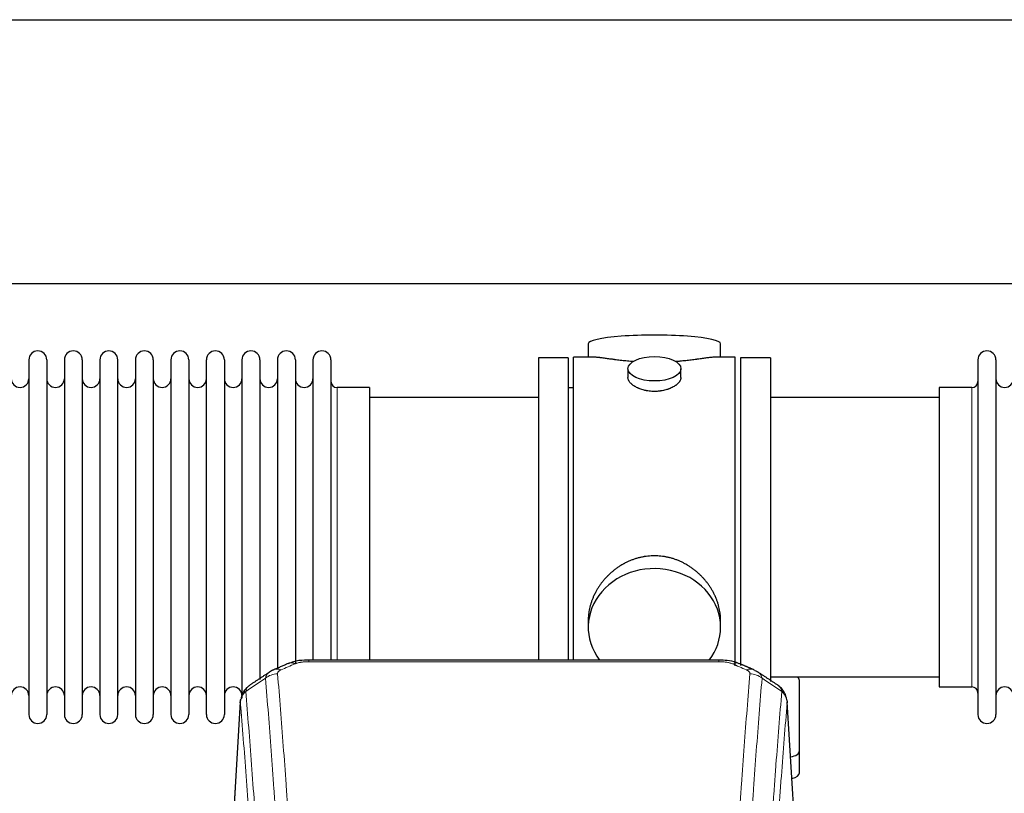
# Model space of a CAD drawing. Header units: inches. Extents: x 0 to 23760, y -13 to 16800.
# Tile 238 of 256: x 16444 to 17004, y 14036 to 14476. Entities that reach past the tile are written whole.
import ezdxf

# ---------------------------------------------------------------- set-up
doc = ezdxf.new("R2010")
doc.units = ezdxf.units.IN
doc.layers.add('1', color=7, linetype='Continuous', true_color=0xffffff)

msp = doc.modelspace()

# ---------------------------------------------------------------- linework, layer by layer
at = {"layer": '1', "color": 2, "linetype": 'Continuous', "lineweight": 25}
for p, q in [((15745.893, 14476.36), (20225.383, 14476.36)), ((15745.893, 14326.36), (20225.383, 14326.36)), ((16767.753, 14292.018), (16767.753, 14284.398)), ((16843.033, 14284.398), (16843.033, 14292.018)), ((16449.593, 14282.868), (16449.593, 14081.068)), ((16459.793, 14282.868), (16459.793, 14081.068)), ((16469.793, 14282.868), (16469.793, 14081.068)), ((16479.993, 14282.868), (16479.993, 14081.068)), ((16489.993, 14282.868), (16489.993, 14081.068)), ((16500.193, 14081.068), (16500.193, 14282.868)), ((16510.193, 14282.868), (16510.193, 14081.068)), ((16520.393, 14282.868), (16520.393, 14081.068)), ((16530.393, 14282.868), (16530.393, 14228.558)), ((16540.593, 14282.868), (16540.593, 14228.558)), ((16550.593, 14228.558), (16550.593, 14282.868)), ((16560.793, 14282.868), (16560.793, 14228.558)), ((16570.793, 14282.868), (16570.793, 14228.558)), ((16580.993, 14282.868), (16580.993, 14228.558)), ((16590.993, 14282.868), (16590.993, 14228.558)), ((16601.193, 14282.868), (16601.193, 14228.558)), ((16611.193, 14282.868), (16611.193, 14228.558)), ((16621.393, 14282.868), (16621.393, 14228.558)), ((16739.393, 14283.968), (16739.393, 14181.968)), ((16756.393, 14283.968), (16739.393, 14283.968)), ((16756.393, 14283.968), (16756.393, 14181.968)), ((16770.74, 14284.398), (16759.393, 14284.398)), ((16759.393, 14181.968), (16759.393, 14284.398)), ((16851.393, 14284.398), (16840.096, 14284.398)), ((16851.393, 14181.968), (16851.393, 14284.398)), ((16871.393, 14283.968), (16854.393, 14283.968)), ((16854.393, 14283.968), (16854.393, 14108.928)), ((16871.393, 14283.968), (16871.393, 14099.868)), ((16989.393, 14282.868), (16989.393, 14081.068)), ((16999.593, 14282.868), (16999.593, 14081.068)), ((16790.345, 14277.765), (16790.345, 14272.8)), ((16820.441, 14272.822), (16820.441, 14277.765)), ((16643.393, 14267.118), (16624.893, 14267.118)), ((16643.393, 14267.118), (16643.393, 14221.286)), ((16759.393, 14266.968), (16756.393, 14266.968)), ((16985.893, 14267.118), (16967.393, 14267.118)), ((16967.393, 14267.118), (16967.393, 14096.818)), ((16739.393, 14261.468), (16643.393, 14261.468)), ((16967.393, 14261.468), (16871.393, 14261.468)), ((16530.393, 14228.558), (16530.393, 14081.068)), ((16540.593, 14228.558), (16540.593, 14081.068)), ((16550.593, 14081.068), (16550.593, 14228.558)), ((16560.793, 14228.558), (16560.793, 14081.068)), ((16570.793, 14228.558), (16570.793, 14090.365)), ((16580.993, 14228.558), (16580.993, 14101.053)), ((16590.993, 14228.558), (16590.993, 14106.827)), ((16601.193, 14228.558), (16601.193, 14110.284)), ((16611.193, 14228.558), (16611.193, 14112.049)), ((16621.393, 14228.558), (16621.393, 14112.049)), ((16643.393, 14221.286), (16643.393, 14112.048)), ((16739.393, 14181.968), (16739.393, 14112.049)), ((16756.393, 14181.968), (16756.393, 14112.049)), ((16759.393, 14112.048), (16759.393, 14181.968)), ((16851.393, 14108.782), (16851.393, 14181.968)), ((16767.753, 14134.739), (16767.753, 14130.714)), ((16843.033, 14130.714), (16843.033, 14134.737)), ((16841.979, 14112.053), (16608.807, 14112.053)), ((16871.393, 14102.468), (16967.393, 14102.468)), ((16887.893, 14060.368), (16887.893, 14100.442)), ((16967.393, 14096.818), (16985.893, 14096.818)), ((16569.875, 14088.256), (16564.625, 14001.62)), ((16886.161, 14001.62), (16880.911, 14088.256)), ((16887.893, 14047.95), (16887.893, 14060.368))]:
    msp.add_line(p, q, dxfattribs=at)
at = {"layer": '1', "color": 110, "linetype": 'Continuous', "lineweight": 13}
for p, q in [((16624.893, 14267.118), (16624.893, 14221.286)), ((16985.893, 14267.118), (16985.893, 14096.818)), ((16624.893, 14221.286), (16624.893, 14112.048)), ((16608.807, 14112.052), (16608.807, 14111.1)), ((16841.979, 14112.051), (16841.979, 14111.1)), ((16841.979, 14111.1), (16608.807, 14111.1)), ((16569.877, 14087.634), (16564.629, 14001.044)), ((16886.157, 14001.044), (16880.909, 14087.634))]:
    msp.add_line(p, q, dxfattribs=at)
at = {"layer": '1', "color": 2, "linetype": 'Continuous', "lineweight": 25}
for centre, radius, start, end in [((16454.693, 14282.868), 5.1, 0, 180), ((16474.893, 14282.868), 5.1, 0, 180), ((16495.093, 14282.868), 5.1, 0, 180), ((16515.293, 14282.868), 5.1, 0, 180), ((16535.493, 14282.868), 5.1, 0, 180), ((16555.693, 14282.868), 5.1, 0, 180), ((16575.893, 14282.868), 5.1, 0, 180), ((16596.093, 14282.868), 5.1, 0, 180), ((16616.293, 14282.868), 5.1, 0, 180), ((16994.493, 14282.868), 5.1, 0, 180), ((16444.593, 14272.118), 5, 180, 0), ((16464.793, 14272.118), 5, 180, 0), ((16484.993, 14272.118), 5, 180, 0), ((16505.193, 14272.118), 5, 180, 0), ((16525.393, 14272.118), 5, 180, 0), ((16545.593, 14272.118), 5, 180, 0), ((16565.793, 14272.118), 5, 180, 0), ((16585.993, 14272.118), 5, 180, 0), ((16606.193, 14272.118), 5, 180, 0), ((16624.893, 14270.618), 3.5, 180, 270), ((16985.893, 14270.618), 3.5, 270, 0), ((17004.593, 14272.118), 5, 180, 0), ((16444.593, 14091.818), 5, 0, 180), ((16464.793, 14091.818), 5, 0, 180), ((16484.993, 14091.818), 5, 0, 180), ((16505.193, 14091.818), 5, 0, 180), ((16525.393, 14091.818), 5, 0, 180), ((16545.593, 14091.818), 5, 0, 180), ((16565.793, 14091.818), 5, 0, 180), ((16985.893, 14093.318), 3.5, 0, 90), ((17004.593, 14091.818), 5, 0, 180), ((16454.693, 14081.068), 5.1, 180, 0), ((16474.893, 14081.068), 5.1, 180, 0), ((16495.093, 14081.068), 5.1, 180, 0), ((16515.293, 14081.068), 5.1, 180, 0), ((16535.493, 14081.068), 5.1, 180, 0), ((16555.693, 14081.068), 5.1, 180, 0), ((16994.493, 14081.068), 5.1, 180, 0)]:
    msp.add_arc(centre, radius, start, end, dxfattribs=at)
for centre, major_axis, ratio, start_param, end_param in [((16805.393, 14292.018), (37.64, 0), 0.1305262, 0, 3.1415927), ((16805.393, 14130.714), (37.64, 0), 0.8870108, 0, 3.7346664), ((16805.393, 14130.714), (37.64, 0), 0.8870108, 5.6900133, 6.2831853), ((16601.048, 14100.89), (3.953, -9.186), 0.6419268, 2.5510147, 3.1418997), ((16857.746, 14097.432), (3.975, 9.176), 0.6408251, 6.1305215, 6.2828467), ((16879.893, 14100.442), (-8, 0), 0.4617486, 3.1415927, 3.722063), ((16879.893, 14060.368), (-8, 0), 0.4617486, 1.9439586, 3.1415927), ((16879.893, 14047.95), (-8, 0), 0.4617486, 2.0459273, 3.1415927)]:
    msp.add_ellipse(centre, major_axis=major_axis, ratio=ratio, start_param=start_param, end_param=end_param, dxfattribs=at)
msp.add_ellipse((16805.393, 14277.765), major_axis=(15.048, 0), ratio=0.4617486, dxfattribs=at)
at = {"layer": '1', "color": 110, "linetype": 'Continuous', "lineweight": 13}
for centre, major_axis, ratio, start_param, end_param in [((16593.04, 14097.432), (3.975, -9.176), 0.6408251, 2.5472213, 3.141301), ((16849.738, 14100.89), (-3.953, -9.186), 0.6419268, 3.1410059, 3.7321706), ((16857.746, 14097.432), (3.975, 9.176), 0.6408251, 6.2828467, 6.8775566), ((16591.068, 14095.24), (-9.964, -0.842), 0.9013977, 4.6363308, 5.3961502), ((16859.718, 14095.24), (-9.964, 0.842), 0.9013977, 4.0286278, 4.7884472)]:
    msp.add_ellipse(centre, major_axis=major_axis, ratio=ratio, start_param=start_param, end_param=end_param, dxfattribs=at)
at = {"layer": '1', "color": 2, "linetype": 'Continuous', "lineweight": 25}
for points, knots in [([(16793.521, 14281.809), (16793.519, 14281.809), (16793.516, 14281.809), (16793.44, 14281.815), (16793.366, 14281.821), (16793.219, 14281.833), (16792.998, 14281.851), (16792.193, 14281.918), (16790.897, 14282.035), (16789.215, 14282.202), (16787.578, 14282.379), (16785.985, 14282.564), (16784.435, 14282.754), (16783.431, 14282.883), (16782.813, 14282.964), (16782.69, 14282.98), (16782.445, 14283.012), (16782.08, 14283.06), (16781.721, 14283.108), (16781.012, 14283.203), (16780.088, 14283.328), (16778.766, 14283.509), (16777.508, 14283.68), (16776.314, 14283.839), (16775.56, 14283.935), (16775.011, 14284.004), (16774.741, 14284.037), (16774.476, 14284.068), (16774.301, 14284.088), (16774.215, 14284.099), (16773.785, 14284.148), (16773.125, 14284.219), (16772.216, 14284.304), (16771.389, 14284.363), (16770.752, 14284.391), (16770.396, 14284.397), (16770.273, 14284.397)], [0, 0, 0, 0, 0.0002215, 0.0002215, 0.0071429, 0.0071429, 0.0140642, 0.027907, 0.083278, 0.1386489, 0.1940199, 0.2493909, 0.3047619, 0.3601329, 0.3601329, 0.3739756, 0.3739756, 0.3878184, 0.4155039, 0.4155039, 0.4708749, 0.5262458, 0.5816168, 0.6369878, 0.6923588, 0.6923588, 0.7200443, 0.733887, 0.733887, 0.7477298, 0.7477298, 0.8031008, 0.8584718, 0.9138427, 0.9692137, 1, 1, 1, 1]), ([(16840.517, 14284.398), (16840.393, 14284.397), (16840.036, 14284.391), (16839.395, 14284.363), (16838.563, 14284.303), (16837.952, 14284.246), (16837.553, 14284.206), (16837.473, 14284.198), (16837.31, 14284.18), (16837.064, 14284.154), (16836.811, 14284.126), (16836.297, 14284.067), (16835.59, 14283.982), (16834.461, 14283.838), (16833.267, 14283.678), (16832.006, 14283.507), (16831.12, 14283.386), (16830.438, 14283.293), (16830.093, 14283.247), (16829.742, 14283.199), (16829.506, 14283.167), (16829.388, 14283.151), (16828.793, 14283.072), (16827.826, 14282.944), (16826.328, 14282.752), (16824.785, 14282.562), (16823.194, 14282.378), (16821.556, 14282.201), (16820.431, 14282.089), (16819.576, 14282.008), (16819.145, 14281.968), (16818.709, 14281.93), (16818.491, 14281.911), (16818.418, 14281.904), (16818.271, 14281.892), (16817.984, 14281.867), (16817.697, 14281.844), (16817.482, 14281.826)], [0, 0, 0, 0, 0.0313476, 0.0871263, 0.142905, 0.1986836, 0.1986836, 0.2126283, 0.2126283, 0.226573, 0.2544623, 0.2544623, 0.310241, 0.3660196, 0.4217983, 0.477577, 0.5333556, 0.5333556, 0.561245, 0.5751896, 0.5751896, 0.5891343, 0.5891343, 0.644913, 0.7006917, 0.7564703, 0.812249, 0.8680277, 0.9238063, 0.9238063, 0.9516957, 0.9656403, 0.9656403, 0.9726127, 0.9726127, 0.979585, 1, 1, 1, 1]), ([(16805.393, 14264.89), (16804.895, 14264.89), (16804.402, 14264.905), (16803.423, 14264.962), (16802.937, 14265.005), (16801.975, 14265.118), (16801.498, 14265.188), (16800.907, 14265.294), (16800.73, 14265.327), (16800.553, 14265.362), (16800.436, 14265.385), (16800.377, 14265.397), (16800.085, 14265.459), (16799.854, 14265.511), (16799.171, 14265.676), (16798.728, 14265.798), (16797.864, 14266.065), (16797.443, 14266.21), (16796.83, 14266.444), (16796.629, 14266.524), (16796.331, 14266.65), (16796.233, 14266.692), (16796.086, 14266.757), (16796.037, 14266.778), (16795.941, 14266.822), (16795.508, 14267.02), (16795.098, 14267.228), (16794.405, 14267.612), (16794.076, 14267.812), (16793.454, 14268.224), (16793.161, 14268.437), (16792.817, 14268.712), (16792.75, 14268.767), (16792.617, 14268.879), (16792.552, 14268.935), (16792.361, 14269.103), (16792.239, 14269.216), (16791.891, 14269.556), (16791.682, 14269.786), (16791.306, 14270.249), (16791.14, 14270.483), (16790.925, 14270.836), (16790.859, 14270.954), (16790.784, 14271.103), (16790.769, 14271.132), (16790.74, 14271.192), (16790.726, 14271.221), (16790.685, 14271.311), (16790.659, 14271.37), (16790.538, 14271.666), (16790.466, 14271.9), (16790.37, 14272.364), (16790.345, 14272.593), (16790.345, 14272.823), (16790.345, 14272.827), (16790.345, 14272.83)], [0, 0, 0, 0, 0.0624454, 0.0624454, 0.1248907, 0.1248907, 0.1873361, 0.1873361, 0.2029474, 0.2107531, 0.2107531, 0.2185588, 0.2185588, 0.2497814, 0.2497814, 0.3122268, 0.3122268, 0.3746722, 0.3746722, 0.4058948, 0.4058948, 0.4215062, 0.4215062, 0.4293119, 0.4293119, 0.4371175, 0.4995629, 0.4995629, 0.5620082, 0.5620082, 0.6244536, 0.6244536, 0.6400649, 0.6400649, 0.6556763, 0.6556763, 0.686899, 0.686899, 0.7493443, 0.7493443, 0.8117897, 0.8117897, 0.8430124, 0.8430124, 0.850818, 0.850818, 0.8586237, 0.8586237, 0.874235, 0.874235, 0.9366804, 0.9366804, 0.9991258, 0.9991258, 1, 1, 1, 1]), ([(16820.441, 14272.826), (16820.441, 14272.598), (16820.417, 14272.368), (16820.321, 14271.905), (16820.249, 14271.672), (16820.059, 14271.203), (16819.94, 14270.967), (16819.761, 14270.672), (16819.723, 14270.612), (16819.665, 14270.524), (16819.645, 14270.494), (16819.605, 14270.435), (16819.502, 14270.287), (16819.391, 14270.14), (16819.109, 14269.791), (16818.899, 14269.561), (16818.438, 14269.109), (16818.186, 14268.886), (16817.777, 14268.558), (16817.635, 14268.45), (16817.414, 14268.289), (16817.339, 14268.236), (16817.187, 14268.129), (16817.11, 14268.077), (16816.718, 14267.816), (16816.388, 14267.616), (16815.695, 14267.232), (16815.333, 14267.048), (16814.576, 14266.697), (16814.182, 14266.53), (16813.719, 14266.353), (16813.667, 14266.334), (16813.563, 14266.295), (16813.511, 14266.276), (16813.354, 14266.219), (16813.038, 14266.107), (16812.717, 14266.002), (16812.067, 14265.801), (16811.624, 14265.679), (16810.719, 14265.459), (16810.257, 14265.362), (16809.55, 14265.235), (16809.312, 14265.196), (16808.951, 14265.142), (16808.83, 14265.125), (16808.588, 14265.093), (16808.466, 14265.078), (16807.859, 14265.006), (16807.369, 14264.963), (16806.386, 14264.905), (16805.891, 14264.89), (16805.393, 14264.89)], [0, 0, 0, 0, 0.0621483, 0.0621483, 0.1246718, 0.1246718, 0.1871952, 0.1871952, 0.2028261, 0.2028261, 0.2106415, 0.2106415, 0.2184569, 0.2497186, 0.2497186, 0.3122421, 0.3122421, 0.3747655, 0.3747655, 0.4060273, 0.4060273, 0.4216581, 0.4216581, 0.437289, 0.437289, 0.4998124, 0.4998124, 0.5623359, 0.5623359, 0.6248593, 0.6248593, 0.6326748, 0.6326748, 0.6404902, 0.6404902, 0.656121, 0.6873828, 0.6873828, 0.7499062, 0.7499062, 0.8124297, 0.8124297, 0.8436914, 0.8436914, 0.8593222, 0.8593222, 0.8749531, 0.8749531, 0.9374766, 0.9374766, 1, 1, 1, 1]), ([(16843.033, 14134.701), (16843.032, 14135.234), (16843.017, 14135.77), (16842.972, 14136.589), (16842.949, 14136.939), (16842.918, 14137.29), (16842.906, 14137.431), (16842.899, 14137.501), (16842.879, 14137.713), (16842.807, 14138.416), (16842.634, 14139.68), (16842.313, 14141.357), (16841.905, 14143.027), (16841.409, 14144.688), (16840.825, 14146.342), (16840.377, 14147.438), (16840.079, 14148.121), (16840.018, 14148.258), (16839.895, 14148.53), (16839.708, 14148.937), (16839.514, 14149.341), (16839.116, 14150.144), (16838.56, 14151.203), (16837.652, 14152.755), (16836.669, 14154.27), (16835.612, 14155.747), (16834.858, 14156.706), (16834.273, 14157.416), (16834.075, 14157.651), (16833.773, 14158.001), (16833.672, 14158.117), (16833.467, 14158.348), (16832.954, 14158.923), (16832.003, 14159.928), (16830.678, 14161.207), (16829.297, 14162.424), (16827.86, 14163.578), (16826.365, 14164.668), (16825.33, 14165.351), (16824.539, 14165.847), (16824.272, 14166.009), (16823.936, 14166.208), (16823.869, 14166.248), (16823.734, 14166.327), (16823.532, 14166.444), (16822.786, 14166.869), (16821.551, 14167.522), (16819.871, 14168.309), (16818.158, 14169.011), (16816.412, 14169.627), (16814.632, 14170.155), (16813.423, 14170.448), (16812.507, 14170.644), (16812.201, 14170.705), (16811.815, 14170.777), (16811.738, 14170.791), (16811.584, 14170.819), (16811.352, 14170.86), (16810.503, 14171.002), (16809.114, 14171.186), (16807.26, 14171.333), (16805.407, 14171.383), (16803.552, 14171.335), (16801.698, 14171.189), (16800.461, 14171.025), (16799.688, 14170.902), (16799.533, 14170.877), (16799.224, 14170.823), (16798.761, 14170.74), (16798.301, 14170.648), (16797.386, 14170.453), (16796.176, 14170.161), (16794.394, 14169.634), (16792.643, 14169.017), (16790.923, 14168.313), (16789.797, 14167.786), (16788.96, 14167.368), (16788.682, 14167.226), (16788.337, 14167.043), (16788.199, 14166.969), (16787.924, 14166.82), (16787.173, 14166.404), (16785.97, 14165.691), (16784.422, 14164.669), (16782.929, 14163.58), (16781.489, 14162.424), (16780.103, 14161.203), (16779.214, 14160.345), (16778.725, 14159.85), (16778.67, 14159.794), (16778.562, 14159.684), (16778.508, 14159.628), (16778.347, 14159.461), (16778.027, 14159.126), (16777.713, 14158.787), (16777.096, 14158.103), (16776.298, 14157.177), (16775.172, 14155.745), (16774.118, 14154.272), (16773.136, 14152.758), (16772.226, 14151.205), (16771.669, 14150.142), (16771.336, 14149.469), (16771.27, 14149.334), (16771.14, 14149.064), (16770.948, 14148.658), (16770.764, 14148.251), (16770.408, 14147.436), (16769.962, 14146.345), (16769.38, 14144.697), (16768.885, 14143.04), (16768.476, 14141.373), (16768.155, 14139.696), (16768, 14138.571), (16767.923, 14137.867), (16767.908, 14137.726), (16767.881, 14137.444), (16767.843, 14137.023), (16767.814, 14136.603), (16767.769, 14135.778), (16767.754, 14135.235), (16767.753, 14134.696)], [0, 0, 0, 0, 0.0151373, 0.0151373, 0.0229562, 0.0249109, 0.0249109, 0.0268656, 0.0268656, 0.030775, 0.0464127, 0.0620504, 0.0776881, 0.0933258, 0.1089635, 0.1246012, 0.1246012, 0.1285107, 0.1285107, 0.1324201, 0.1402389, 0.1402389, 0.1558766, 0.1715144, 0.1871521, 0.2027898, 0.2184275, 0.2184275, 0.2262463, 0.2262463, 0.2301558, 0.2301558, 0.2340652, 0.2497029, 0.2653406, 0.2809783, 0.296616, 0.3122537, 0.3278914, 0.3278914, 0.3357103, 0.3357103, 0.337665, 0.337665, 0.3396197, 0.3435291, 0.3591668, 0.3748045, 0.3904422, 0.4060799, 0.4217176, 0.4373554, 0.4373554, 0.4451742, 0.4451742, 0.4471289, 0.4471289, 0.4490836, 0.4529931, 0.4686308, 0.4842685, 0.4999062, 0.5155439, 0.5311816, 0.5468193, 0.5468193, 0.5507287, 0.5507287, 0.5546381, 0.562457, 0.562457, 0.5780947, 0.5937324, 0.6093701, 0.6250078, 0.6406455, 0.6406455, 0.6484644, 0.6484644, 0.6504191, 0.6523738, 0.6562832, 0.6719209, 0.6875586, 0.7031963, 0.7188341, 0.7344718, 0.7501095, 0.7501095, 0.7520642, 0.7520642, 0.7540189, 0.7540189, 0.7579283, 0.7657472, 0.7657472, 0.7813849, 0.7970226, 0.8126603, 0.828298, 0.8439357, 0.8595734, 0.8595734, 0.8634828, 0.8634828, 0.8673923, 0.8752111, 0.8752111, 0.8908488, 0.9064865, 0.9221242, 0.9377619, 0.9533996, 0.9690373, 0.9690373, 0.9729468, 0.9729468, 0.9768562, 0.984675, 0.984675, 1, 1, 1, 1]), ([(16610.106, 14112.036), (16608.879, 14112.077), (16605.532, 14112.001), (16600.991, 14111.606), (16598.147, 14110.354), (16597.195, 14109.84)], [0, 0, 0, 0, 0.2689022, 0.746869, 1, 1, 1, 1]), ([(16853.635, 14109.963), (16853.126, 14110.234), (16851.031, 14111.217), (16847.063, 14111.865), (16843.63, 14112.012), (16841.976, 14111.935)], [0, 0, 0, 0, 0.1499654, 0.6035607, 1, 1, 1, 1]), ([(16862.569, 14106.115), (16862.859, 14105.999), (16863.136, 14105.875), (16863.465, 14105.706), (16863.53, 14105.672), (16863.658, 14105.602), (16863.721, 14105.567), (16863.908, 14105.458), (16864.028, 14105.384), (16864.148, 14105.305), (16864.151, 14105.303), (16864.154, 14105.301)], [0, 0, 0, 0, 0.496586, 0.496586, 0.6207325, 0.6207325, 0.744879, 0.744879, 0.9931719, 0.9931719, 1, 1, 1, 1]), ([(16574.818, 14097.444), (16574.298, 14097.071), (16573.241, 14096.162), (16571.877, 14094.379), (16570.824, 14092.224), (16570.408, 14090.698), (16570.273, 14089.924)], [0, 0, 0, 0, 0.2123708, 0.4683651, 0.7393635, 1, 1, 1, 1]), ([(16880.827, 14088.917), (16880.715, 14089.867), (16880.272, 14091.706), (16878.98, 14094.321), (16877.298, 14096.419), (16876.008, 14097.462), (16875.386, 14097.882)], [0, 0, 0, 0, 0.2790385, 0.5536712, 0.8024065, 1, 1, 1, 1]), ([(16569.877, 14087.634), (16569.876, 14087.645), (16569.875, 14087.669), (16569.873, 14087.704), (16569.871, 14087.739), (16569.87, 14087.774), (16569.869, 14087.809), (16569.868, 14087.844), (16569.867, 14087.879), (16569.867, 14087.914), (16569.867, 14087.949), (16569.867, 14087.984), (16569.867, 14088.018), (16569.867, 14088.053), (16569.868, 14088.087), (16569.869, 14088.122), (16569.87, 14088.156), (16569.872, 14088.191), (16569.874, 14088.225), (16569.875, 14088.259), (16569.878, 14088.294), (16569.88, 14088.328), (16569.883, 14088.362), (16569.885, 14088.396), (16569.888, 14088.43), (16569.892, 14088.464), (16569.895, 14088.498), (16569.899, 14088.531), (16569.903, 14088.565), (16569.907, 14088.599), (16569.912, 14088.632), (16569.916, 14088.666), (16569.921, 14088.699), (16569.926, 14088.733), (16569.932, 14088.766), (16569.937, 14088.8), (16569.943, 14088.833), (16569.949, 14088.866), (16569.955, 14088.899), (16569.962, 14088.932), (16569.969, 14088.965), (16569.976, 14088.998), (16569.983, 14089.031), (16569.99, 14089.064), (16569.998, 14089.096), (16570.006, 14089.129), (16570.014, 14089.161), (16570.022, 14089.194), (16570.03, 14089.226), (16570.039, 14089.259), (16570.048, 14089.291), (16570.057, 14089.323), (16570.066, 14089.355), (16570.076, 14089.388), (16570.086, 14089.42), (16570.096, 14089.451), (16570.106, 14089.483), (16570.116, 14089.515), (16570.127, 14089.547), (16570.138, 14089.579), (16570.149, 14089.61), (16570.16, 14089.642), (16570.172, 14089.673), (16570.184, 14089.704), (16570.194, 14089.731), (16570.2, 14089.746), (16570.202, 14089.751)], [0, 0, 0, 0, 0.0160287, 0.0320483, 0.0480589, 0.0640604, 0.080053, 0.0960364, 0.1120109, 0.1279763, 0.1439327, 0.1598801, 0.1758184, 0.1917478, 0.2076681, 0.2235794, 0.2394817, 0.255375, 0.2712593, 0.2871346, 0.3030009, 0.3188582, 0.3347065, 0.3505458, 0.3663762, 0.3821975, 0.3980099, 0.4138133, 0.4296077, 0.4453931, 0.4611696, 0.4769371, 0.4926957, 0.5084453, 0.5241859, 0.5399176, 0.5556403, 0.5713541, 0.5870589, 0.6027548, 0.6184418, 0.6341198, 0.6497889, 0.6654491, 0.6811003, 0.6967426, 0.712376, 0.7280004, 0.743616, 0.7592226, 0.7748203, 0.7904091, 0.8059891, 0.8215601, 0.8371222, 0.8526754, 0.8682197, 0.8837552, 0.8992817, 0.9147994, 0.9303082, 0.9458081, 0.9612991, 0.9767813, 0.9922546, 1, 1, 1, 1]), ([(16880.826, 14088.924), (16880.837, 14088.867), (16880.892, 14088.559), (16880.92, 14088.222), (16880.919, 14087.916), (16880.918, 14087.846), (16880.916, 14087.775), (16880.913, 14087.705), (16880.91, 14087.657), (16880.909, 14087.634)], [0, 0, 0, 0, 0.135601, 0.730798, 0.7844814, 0.8382432, 0.8920836, 0.9460025, 1, 1, 1, 1])]:
    msp.add_open_spline(points, degree=3, knots=knots, dxfattribs=at)
for points, degree in [([(16589.095, 14106.537), (16587.733, 14106.233), (16586.744, 14105.303)], 2), ([(16597.095, 14110.072), (16589.065, 14106.603)], 1), ([(16861.721, 14106.608), (16857.705, 14108.35), (16853.691, 14110.068)], 2), ([(16586.674, 14105.33), (16581.045, 14101.608), (16575.423, 14097.898)], 2), ([(16875.363, 14097.897), (16869.749, 14101.603), (16864.126, 14105.321)], 2)]:
    msp.add_open_spline(points, degree=degree, dxfattribs=at)
at = {"layer": '1', "color": 110, "linetype": 'Continuous', "lineweight": 13}
for points, knots in [([(16591.068, 14104.259), (16591.059, 14104.362), (16591.061, 14104.464), (16591.078, 14104.591), (16591.083, 14104.616), (16591.092, 14104.667), (16591.098, 14104.693), (16591.117, 14104.769), (16591.132, 14104.819), (16591.188, 14104.969), (16591.236, 14105.068), (16591.357, 14105.262), (16591.429, 14105.358), (16591.555, 14105.499), (16591.6, 14105.546), (16591.672, 14105.616), (16591.697, 14105.639), (16591.748, 14105.685), (16591.775, 14105.708), (16591.909, 14105.821), (16592.027, 14105.908), (16592.283, 14106.076), (16592.421, 14106.157), (16592.716, 14106.314), (16592.873, 14106.389), (16593.04, 14106.461)], [0, 0, 0, 0, 0.125, 0.125, 0.15625, 0.15625, 0.1875, 0.1875, 0.25, 0.25, 0.375, 0.375, 0.5, 0.5, 0.5625, 0.5625, 0.59375, 0.59375, 0.625, 0.625, 0.75, 0.75, 0.875, 0.875, 1, 1, 1, 1]), ([(16601.048, 14109.933), (16601.174, 14109.987), (16601.304, 14110.039), (16601.505, 14110.114), (16601.573, 14110.139), (16601.711, 14110.187), (16601.781, 14110.21), (16602.133, 14110.325), (16602.427, 14110.407), (16603.038, 14110.557), (16603.354, 14110.625), (16603.761, 14110.7), (16603.843, 14110.715), (16604.008, 14110.743), (16604.091, 14110.757), (16604.339, 14110.797), (16604.505, 14110.821), (16605.006, 14110.889), (16605.344, 14110.928), (16606.023, 14110.992), (16606.366, 14111.019), (16607.055, 14111.06), (16607.403, 14111.075), (16608.101, 14111.095), (16608.453, 14111.1), (16608.807, 14111.1)], [0, 0, 0, 0, 0.0625, 0.0625, 0.09375, 0.09375, 0.125, 0.125, 0.25, 0.25, 0.375, 0.375, 0.40625, 0.40625, 0.4375, 0.4375, 0.5, 0.5, 0.625, 0.625, 0.75, 0.75, 0.875, 0.875, 1, 1, 1, 1]), ([(16841.979, 14111.1), (16842.333, 14111.1), (16842.686, 14111.095), (16843.127, 14111.082), (16843.215, 14111.079), (16843.392, 14111.073), (16843.48, 14111.07), (16843.743, 14111.058), (16843.918, 14111.049), (16844.44, 14111.017), (16844.785, 14110.991), (16845.467, 14110.925), (16845.805, 14110.886), (16846.472, 14110.795), (16846.802, 14110.742), (16847.168, 14110.674), (16847.209, 14110.666), (16847.289, 14110.65), (16847.41, 14110.627), (16847.687, 14110.569), (16847.919, 14110.516), (16848.374, 14110.403), (16848.665, 14110.321), (16849.222, 14110.14), (16849.487, 14110.041), (16849.738, 14109.933)], [0, 0, 0, 0, 0.125, 0.125, 0.15625, 0.15625, 0.1875, 0.1875, 0.25, 0.25, 0.375, 0.375, 0.5, 0.5, 0.625, 0.625, 0.640625, 0.640625, 0.65625, 0.6875, 0.75, 0.75, 0.875, 0.875, 1, 1, 1, 1]), ([(16857.746, 14106.461), (16857.913, 14106.389), (16858.071, 14106.313), (16858.257, 14106.214), (16858.293, 14106.194), (16858.366, 14106.154), (16858.401, 14106.134), (16858.506, 14106.072), (16858.573, 14106.03), (16858.765, 14105.903), (16858.999, 14105.729), (16859.19, 14105.546), (16859.316, 14105.404), (16859.355, 14105.356), (16859.41, 14105.284), (16859.427, 14105.259), (16859.461, 14105.211), (16859.477, 14105.186), (16859.552, 14105.063), (16859.6, 14104.964), (16859.673, 14104.765), (16859.698, 14104.665), (16859.725, 14104.463), (16859.727, 14104.362), (16859.718, 14104.259)], [0, 0, 0, 0, 0.125, 0.125, 0.15625, 0.15625, 0.1875, 0.1875, 0.25, 0.25, 0.375, 0.5, 0.5, 0.5625, 0.5625, 0.59375, 0.59375, 0.625, 0.625, 0.75, 0.75, 0.875, 0.875, 1, 1, 1, 1]), ([(16584.184, 14101.67), (16584.221, 14101.915), (16584.274, 14102.153), (16584.362, 14102.444), (16584.381, 14102.502), (16584.42, 14102.617), (16584.441, 14102.674), (16584.507, 14102.843), (16584.555, 14102.955), (16584.711, 14103.283), (16584.953, 14103.705), (16585.261, 14104.096), (16585.517, 14104.379), (16585.629, 14104.494), (16585.747, 14104.606), (16585.795, 14104.651), (16585.819, 14104.673), (16585.893, 14104.739), (16585.943, 14104.783), (16586.197, 14104.997), (16586.415, 14105.159), (16586.656, 14105.317), (16586.665, 14105.323), (16586.674, 14105.329)], [0, 0, 0, 0, 0.1656246, 0.1656246, 0.2070308, 0.2070308, 0.2484369, 0.2484369, 0.3312492, 0.3312492, 0.4968738, 0.6624984, 0.6624984, 0.7453108, 0.7660138, 0.7660138, 0.7867169, 0.7867169, 0.8281231, 0.8281231, 0.9937477, 0.9937477, 1, 1, 1, 1]), ([(16596.158, 13919.232), (16595.72, 13927.8), (16594.829, 13944.699), (16593.907, 13961.122), (16593.204, 13973.26), (16592.968, 13977.277), (16592.491, 13985.25), (16592.251, 13989.207), (16591.525, 14000.988), (16591.033, 14008.721), (16590.408, 14018.234), (16590.283, 14020.129), (16590.031, 14023.903), (16589.653, 14029.541), (16589.27, 14035.109), (16588.498, 14046.15), (16587.454, 14060.623), (16585.845, 14081.583), (16584.742, 14095.058), (16584.184, 14101.67)], [0, 0, 0, 0, 0.125, 0.25, 0.25, 0.3125, 0.3125, 0.375, 0.375, 0.5, 0.5, 0.53125, 0.53125, 0.5625, 0.625, 0.625, 0.75, 0.875, 1, 1, 1, 1]), ([(16591.068, 14104.259), (16591.625, 14097.64), (16592.726, 14084.149), (16594.333, 14063.165), (16595.376, 14048.676), (16596.146, 14037.621), (16596.529, 14032.047), (16596.907, 14026.403), (16597.158, 14022.624), (16597.284, 14020.727), (16597.907, 14011.203), (16598.398, 14003.461), (16599.124, 13991.666), (16599.364, 13987.704), (16599.839, 13979.721), (16600.075, 13975.7), (16600.777, 13963.547), (16601.698, 13947.105), (16602.588, 13930.187), (16603.026, 13921.608)], [0, 0, 0, 0, 0.125, 0.25, 0.375, 0.375, 0.4375, 0.46875, 0.46875, 0.5, 0.5, 0.625, 0.625, 0.6875, 0.6875, 0.75, 0.75, 0.875, 1, 1, 1, 1]), ([(16847.76, 13921.608), (16848.198, 13930.187), (16849.088, 13947.105), (16850.009, 13963.547), (16850.711, 13975.7), (16850.947, 13979.721), (16851.422, 13987.704), (16851.662, 13991.666), (16852.388, 14003.461), (16852.879, 14011.203), (16853.502, 14020.727), (16853.628, 14022.624), (16853.879, 14026.403), (16854.257, 14032.047), (16854.64, 14037.621), (16855.41, 14048.676), (16856.453, 14063.165), (16858.06, 14084.149), (16859.161, 14097.64), (16859.718, 14104.259)], [0, 0, 0, 0, 0.125, 0.25, 0.25, 0.3125, 0.3125, 0.375, 0.375, 0.5, 0.5, 0.53125, 0.53125, 0.5625, 0.625, 0.625, 0.75, 0.875, 1, 1, 1, 1]), ([(16866.602, 14101.67), (16866.044, 14095.058), (16864.941, 14081.583), (16863.332, 14060.623), (16862.288, 14046.15), (16861.516, 14035.109), (16861.133, 14029.541), (16860.755, 14023.903), (16860.503, 14020.129), (16860.378, 14018.234), (16859.753, 14008.721), (16859.261, 14000.988), (16858.535, 13989.207), (16858.295, 13985.25), (16857.818, 13977.277), (16857.582, 13973.26), (16856.879, 13961.122), (16855.957, 13944.699), (16855.066, 13927.8), (16854.628, 13919.232)], [0, 0, 0, 0, 0.125, 0.25, 0.375, 0.375, 0.4375, 0.46875, 0.46875, 0.5, 0.5, 0.625, 0.625, 0.6875, 0.6875, 0.75, 0.75, 0.875, 1, 1, 1, 1]), ([(16864.154, 14105.301), (16864.384, 14105.15), (16864.815, 14104.828), (16865.185, 14104.472), (16865.441, 14104.189), (16865.522, 14104.093), (16865.638, 14103.945), (16865.676, 14103.895), (16865.749, 14103.795), (16865.785, 14103.744), (16865.958, 14103.488), (16866.078, 14103.276), (16866.285, 14102.84), (16866.459, 14102.39), (16866.565, 14101.915), (16866.602, 14101.67)], [0, 0, 0, 0, 0.1647526, 0.331802, 0.331802, 0.4153268, 0.4153268, 0.4570892, 0.4570892, 0.4988515, 0.4988515, 0.665901, 0.665901, 0.8329505, 1, 1, 1, 1]), ([(16572.932, 14094.25), (16573.061, 14094.774), (16573.24, 14095.264), (16573.696, 14096.162), (16573.974, 14096.57), (16574.462, 14097.117), (16574.636, 14097.288), (16575.002, 14097.602), (16575.193, 14097.745), (16575.394, 14097.878)], [0, 0, 0, 0, 0.335226, 0.335226, 0.6704519, 0.6704519, 0.8380649, 0.8380649, 1, 1, 1, 1]), ([(16875.393, 14097.877), (16875.594, 14097.745), (16875.784, 14097.601), (16876.15, 14097.288), (16876.324, 14097.117), (16876.812, 14096.57), (16877.09, 14096.162), (16877.546, 14095.264), (16877.725, 14094.774), (16877.853, 14094.25)], [0, 0, 0, 0, 0.1617419, 0.1617419, 0.3293935, 0.3293935, 0.6646968, 0.6646968, 1, 1, 1, 1]), ([(16569.877, 14087.634), (16569.907, 14088.24), (16569.997, 14088.845), (16570.22, 14089.738), (16570.308, 14090.033), (16570.514, 14090.615), (16570.632, 14090.903), (16570.893, 14091.467), (16571.037, 14091.744), (16571.351, 14092.285), (16571.521, 14092.549), (16571.885, 14093.063), (16572.079, 14093.312), (16572.49, 14093.794), (16572.706, 14094.027), (16572.932, 14094.25)], [0, 0, 0, 0, 0.25, 0.25, 0.375, 0.375, 0.5, 0.5, 0.625, 0.625, 0.75, 0.75, 0.875, 0.875, 1, 1, 1, 1]), ([(16572.932, 14094.25), (16573.504, 14087.559), (16574.631, 14073.916), (16576.277, 14052.675), (16577.343, 14037.995), (16578.131, 14026.792), (16578.523, 14021.142), (16578.974, 14014.464), (16579.167, 14011.584), (16579.295, 14009.661), (16579.359, 14008.696), (16579.677, 14003.867), (16580.057, 13998.023), (16580.495, 13991.123), (16580.681, 13988.148), (16580.806, 13986.161), (16580.867, 13985.165), (16581.424, 13976.187), (16582.396, 13959.98), (16583.807, 13934.927), (16584.716, 13917.731), (16585.162, 13909.009)], [0, 0, 0, 0, 0.125, 0.25, 0.375, 0.375, 0.4375, 0.46875, 0.484375, 0.484375, 0.5, 0.5, 0.5625, 0.59375, 0.609375, 0.609375, 0.625, 0.625, 0.75, 0.875, 1, 1, 1, 1]), ([(16865.624, 13909.009), (16865.68, 13910.1), (16865.736, 13911.188), (16865.848, 13913.361), (16866.016, 13916.614), (16866.412, 13924.164), (16866.756, 13930.566), (16867.449, 13943.275), (16868.389, 13959.973), (16869.848, 13984.274), (16870.852, 13999.979), (16871.426, 14008.673), (16871.49, 14009.637), (16871.618, 14011.561), (16871.81, 14014.441), (16872.262, 14021.12), (16872.653, 14026.772), (16872.982, 14031.443), (16873.048, 14032.375), (16873.18, 14034.235), (16873.378, 14037.019), (16873.843, 14043.473), (16874.246, 14048.931), (16875.057, 14059.75), (16876.154, 14073.915), (16877.282, 14087.559), (16877.853, 14094.25)], [0, 0, 0, 0, 0.015625, 0.015625, 0.03125, 0.0625, 0.125, 0.125, 0.25, 0.375, 0.5, 0.5, 0.515625, 0.515625, 0.53125, 0.5625, 0.625, 0.625, 0.640625, 0.640625, 0.65625, 0.6875, 0.75, 0.75, 0.875, 1, 1, 1, 1]), ([(16877.853, 14094.25), (16878.08, 14094.027), (16878.296, 14093.794), (16878.706, 14093.312), (16878.901, 14093.063), (16879.265, 14092.549), (16879.435, 14092.285), (16879.749, 14091.744), (16879.893, 14091.467), (16880.154, 14090.903), (16880.272, 14090.615), (16880.478, 14090.033), (16880.566, 14089.738), (16880.789, 14088.845), (16880.879, 14088.24), (16880.909, 14087.634)], [0, 0, 0, 0, 0.125, 0.125, 0.25, 0.25, 0.375, 0.375, 0.5, 0.5, 0.625, 0.625, 0.75, 0.75, 1, 1, 1, 1]), ([(16582.072, 13902.948), (16581.627, 13911.642), (16580.722, 13928.784), (16579.315, 13953.758), (16578.345, 13969.916), (16577.79, 13978.866), (16577.728, 13979.859), (16577.605, 13981.84), (16577.419, 13984.806), (16576.982, 13991.685), (16576.603, 13997.511), (16576.285, 14002.326), (16576.222, 14003.288), (16576.094, 14005.206), (16575.902, 14008.077), (16575.452, 14014.735), (16575.062, 14020.368), (16574.276, 14031.539), (16573.212, 14046.175), (16571.571, 14067.357), (16570.447, 14080.961), (16569.877, 14087.634)], [0, 0, 0, 0, 0.125, 0.25, 0.375, 0.375, 0.390625, 0.390625, 0.40625, 0.4375, 0.5, 0.5, 0.515625, 0.515625, 0.53125, 0.5625, 0.625, 0.625, 0.75, 0.875, 1, 1, 1, 1]), ([(16880.909, 14087.634), (16880.339, 14080.961), (16879.215, 14067.355), (16878.12, 14053.23), (16877.311, 14042.442), (16876.909, 14037), (16876.446, 14030.565), (16876.248, 14027.789), (16876.116, 14025.934), (16876.051, 14025.005), (16875.723, 14020.348), (16875.333, 14014.712), (16874.882, 14008.053), (16874.69, 14005.182), (16874.563, 14003.263), (16874.499, 14002.302), (16873.927, 13993.634), (16872.925, 13977.977), (16871.471, 13953.75), (16870.064, 13928.782), (16869.159, 13911.642), (16868.714, 13902.948)], [0, 0, 0, 0, 0.125, 0.25, 0.25, 0.3125, 0.34375, 0.359375, 0.359375, 0.375, 0.375, 0.4375, 0.46875, 0.484375, 0.484375, 0.5, 0.5, 0.625, 0.75, 0.875, 1, 1, 1, 1])]:
    msp.add_open_spline(points, degree=3, knots=knots, dxfattribs=at)
for points in [[(16601.048, 14109.933), (16598.379, 14108.779), (16595.709, 14107.622), (16593.04, 14106.461)], [(16857.746, 14106.461), (16855.076, 14107.622), (16852.407, 14108.779), (16849.738, 14109.933)], [(16584.184, 14101.67), (16580.432, 14099.194), (16576.681, 14096.721), (16572.932, 14094.25)], [(16877.853, 14094.25), (16874.105, 14096.721), (16870.354, 14099.194), (16866.602, 14101.67)]]:
    msp.add_open_spline(points, degree=3, dxfattribs=at)

doc.saveas('drawing.dxf')
